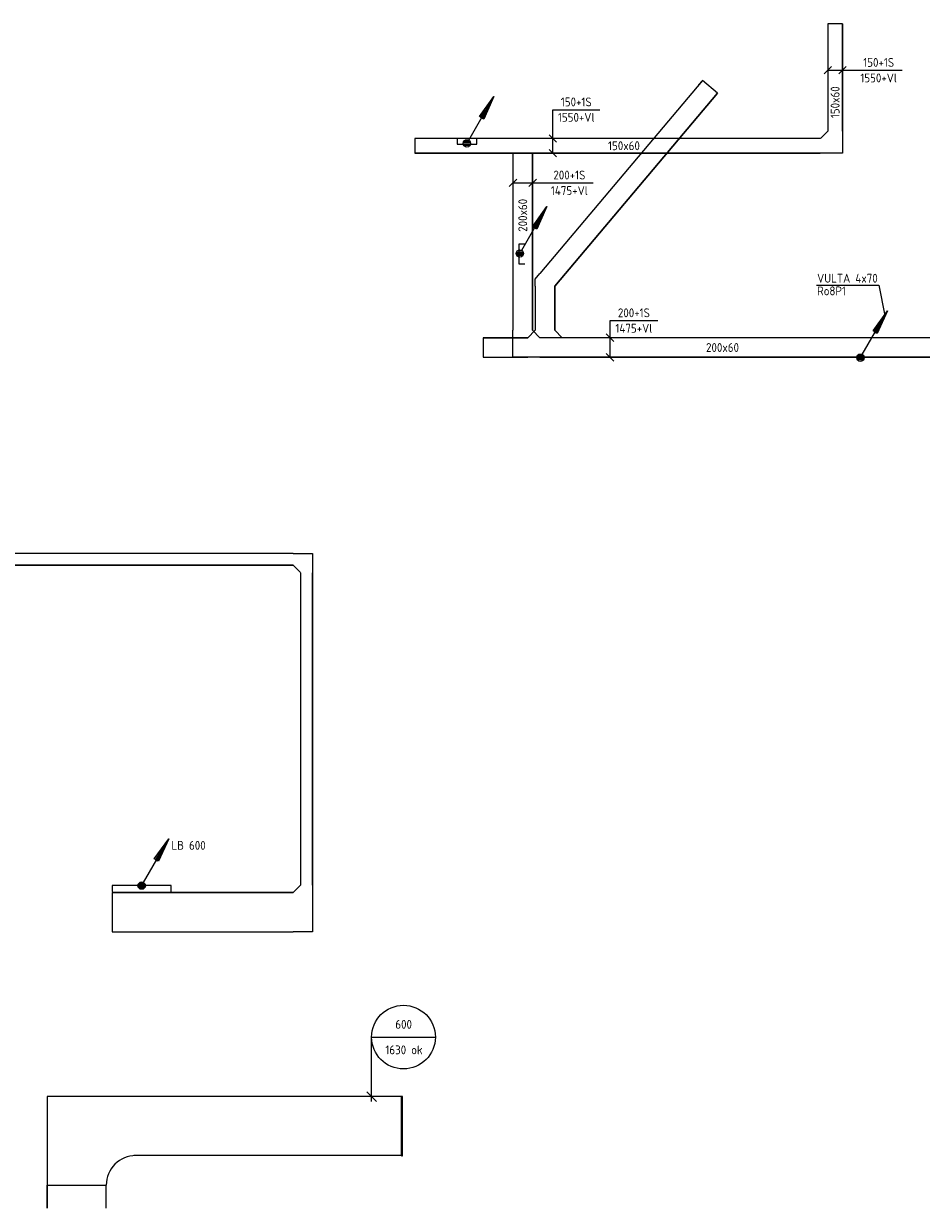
# Model space of a CAD drawing. Header units: millimetres. Extents: x 87989 to 132606, y 136715 to 175569.
# Tile 3 of 12: x 101841 to 110967, y 140246 to 152300. Entities that reach past the tile are written whole.
import ezdxf
from ezdxf.enums import TextEntityAlignment as Align

# ---------------------------------------------------------------- set-up
doc = ezdxf.new("R2010")
doc.units = ezdxf.units.MM
doc.header["$LTSCALE"] = 50
doc.linetypes.add('B-SL0', pattern=[100000000.0, 0, -100000000.0])
doc.layers.get('0').update_dxf_attribs({"linetype": 'CONTINUOUS'})
for name, color, linetype in [('EB61301-_ATTRIB', 2, 'CONTINUOUS'), ('EL61301-_KABELGOOT', 3, 'CONTINUOUS'), ('EL61302-_KABELLADDER', 3, 'CONTINUOUS'), ('EL6131--_KG_D', 3, 'CONTINUOUS'), ('EL62205-_KRACHT-KAST', 3, 'CONTINUOUS'), ('EM61301-_BEMATING', 1, 'CONTINUOUS'), ('ET61302-_BIJSCHRIFT', 7, 'CONTINUOUS'), ('ET62205-_BIJSCHRIFT', 7, 'CONTINUOUS')]:
    doc.layers.add(name, color=color, linetype=linetype)
doc.styles.add('1_8', font='ISO.shx', dxfattribs={"height": 1.8})
doc.styles.add('2_0', font='iso', dxfattribs={"height": 100})
doc.styles.add('3_5', font='ISO.shx', dxfattribs={"height": 3.5})
doc.styles.add('NORATT', font='isocp.shx')
doc.styles.add('NORDIM', font='isocp.shx')
doc.styles.add('Normaal_staand', font='iso.shx')
doc.styles.add('STABICAD-018', font='ISOCP.SHX', dxfattribs={"height": 1.8})
doc.styles.get("Standard").update_dxf_attribs({"font": 'SIMPLEX'})

# ---------------------------------------------------------------- blocks, each defined once
blk = doc.blocks.new('KG2CC')
at = {"color": 0, "linetype": 'B-SL0'}
for p, q in [((135, -60), (135, 60)), ((-60, -135), (60, -135))]:
    blk.add_line(p, q, dxfattribs=at)
at = {"color": 0, "linetype": 'ByBlock'}
for points in [[(-60, -135), (-60, 60), (-60, 60), (135, 60)], [(135, -60), (135, -60), (60, -135), (60, -135)]]:
    blk.add_lwpolyline(points, dxfattribs=at)
at = {"color": 0, "flags": 3}
blk.add_attdef('HULPSTUK', (0, 0), '', height=1, rotation=90, dxfattribs=at)
blk = doc.blocks.new('EH100000')
at = {"color": 0, "linetype": 'ByBlock'}
for p, q in [((1, 0.5), (0, 0.5)), ((1, 0.5, 1), (0, 0.5, 1)), ((0, -0.5, 1), (1, -0.5, 1)), ((1, -0.5), (0, -0.5))]:
    blk.add_line(p, q, dxfattribs=at)
at = {"color": 0, "linetype": 'ByBlock', "invisible_edges": 15}
for points in [[(1, -0.5), (0, -0.5), (0, 0.5), (1, 0.5)], [(0, 0.5), (1, 0.5), (1, 0.5, 1), (0, 0.5, 1)], [(0, -0.5, 1), (1, -0.5, 1), (1, -0.5), (0, -0.5)]]:
    blk.add_3dface(points, dxfattribs=at)
at = {"color": 0, "linetype": 'ByBlock', "style": '2_0', "flags": 8}
blk.add_attdef('FUNCTIE', text='', height=0.5, dxfattribs=at).set_placement((0.5, 0), align=Align.MIDDLE)
at = {"color": 0, "linetype": 'ByBlock', "flags": 9}
blk.add_attdef('SCHOT', text='', height=0.5, dxfattribs=at).set_placement((0.5, 0), align=Align.MIDDLE)
blk = doc.blocks.new('EH100005')
at = {"color": 0}
blk.add_lwpolyline([(-1, -0.5), (0, -0.5), (0, 0.5), (-1, 0.5)], dxfattribs=at)
at = {"color": 0, "style": '2_0', "flags": 9}
blk.add_attdef('HULPSTUK', text='', height=0.5, dxfattribs=at).set_placement((0, 0), align=Align.MIDDLE)
blk = doc.blocks.new('KG2CI1')
at = {"color": 0, "linetype": 'ByBlock'}
for points in [[(275, -60), (-200, -60), (-200, -60), (-200, 135)], [(200, 135), (200, 135), (275, 60), (275, 60)]]:
    blk.add_lwpolyline(points, dxfattribs=at)
at = {"color": 0, "flags": 3}
blk.add_attdef('HULPSTUK', (0, 0, 5000), '', height=1, rotation=270, dxfattribs=at)
blk = doc.blocks.new('ES111201')
at = {"color": 0}
for p, q in [((0.38, 0.65), (5.5, 9.53)), ((0.73, 0.15), (-0.73, 0.15)), ((0.6, 0.45), (-0.6, 0.45)), ((0.73, -0.15), (-0.73, -0.15)), ((0.6, -0.45), (-0.6, -0.45))]:
    blk.add_line(p, q, dxfattribs=at)
for points in [[(2.57, 5.45), (5.5, 9.53), (3.43, 4.95)], [(3.22, 5.07), (4.63, 8.01), (2.78, 5.32)]]:
    blk.add_lwpolyline(points, close=True, dxfattribs=at)
blk.add_circle((0, 0), 0.75, dxfattribs=at)
for tag, height, style, flags, p in [('GROEPI', 1.8, '1_8', 9, (0, 9.5)), ('GROEP', 1.8, '1_8', 8, (0, 7.5)), ('CODE', 3.5, '3_5', 8, (0, 4.5)), ('M_CODE', 1.8, '1_8', 9, (0, 0)), ('VERMOGEN', 1.8, '1_8', 9, (0, -5.5)), ('KAST', 1.8, '1_8', 9, (0, -3.5)), ('DOEL', 1.8, '1_8', 9, (0, -7.5)), ('VERMOGENI', 1.8, '1_8', 9, (0, -9.5)), ('DOELI', 1.8, '1_8', 9, (0, -11.5))]:
    blk.add_attdef(tag, text='', height=height, dxfattribs=dict(style=style, flags=flags)).set_placement(p, align=Align.MIDDLE_CENTER)
blk = doc.blocks.new('EH112-200-200-000-000-060')
at = {"color": 0, "linetype": 'ByBlock'}
for points in [[(-100, -175), (-100, 100), (-100, 100), (175, 100)], [(175, -100), (175, -100), (100, -175), (100, -175)]]:
    blk.add_lwpolyline(points, dxfattribs=at)
at = {"invisible_edges": 15}
for points in [[(100, -175), (-100, -175), (-100, 100), (100, -175)], [(-100, 100), (100, -175), (175, -100), (-100, 100)], [(175, -100), (-100, 100), (175, 100), (175, -100)]]:
    blk.add_3dface(points, dxfattribs=at)
at = {"color": 0, "style": 'NORATT', "flags": 1}
blk.add_attdef('HULPSTUK', (0, 0, 1500), '', height=1, rotation=270, dxfattribs=at)
blk = doc.blocks.new('EH112-150-150-000-000-060')
at = {"color": 0, "linetype": 'ByBlock'}
for points in [[(-75, -150), (-75, 75), (-75, 75), (150, 75)], [(150, -75), (150, -75), (75, -150), (75, -150)]]:
    blk.add_lwpolyline(points, dxfattribs=at)
at = {"invisible_edges": 15}
for points in [[(75, -150), (-75, -150), (-75, 75), (75, -150)], [(-75, 75), (75, -150), (150, -75), (-75, 75)], [(150, -75), (-75, 75), (150, 75), (150, -75)]]:
    blk.add_3dface(points, dxfattribs=at)
at = {"color": 0, "style": 'NORATT', "flags": 1}
blk.add_attdef('HULPSTUK', (0, 0, 2600), '', height=1, rotation=180, dxfattribs=at)
blk = doc.blocks.new('*U44')
for p, q in [((-112, -38), (-38, 38)), ((-75, 0), (367, 0)), ((38, -38), (112, 38)), ((367, 0), (367, 0)), ((367, 0), (367, -477))]:
    blk.add_line(p, q)
at = {"color": 1, "style": 'NORDIM'}
for s, p in [('1550+Vl', (289, -239)), ('150+1S', (446, -239))]:
    blk.add_text(s, height=90, rotation=270, dxfattribs=at).set_placement(p, align=Align.MIDDLE)
blk = doc.blocks.new('*U45')
for p, q in [((-112, -38), (-38, 38)), ((-75, 0), (205, 0)), ((38, -38), (112, 38)), ((205, 0), (205, 0)), ((205, 0), (682, 0))]:
    blk.add_line(p, q)
at = {"color": 1, "style": 'NORDIM'}
for s, p in [('150+1S', (443, 79)), ('1550+Vl', (443, -79))]:
    blk.add_text(s, height=90, dxfattribs=at).set_placement(p, align=Align.MIDDLE)
blk = doc.blocks.new('*U46')
for p, q in [((-138, -38), (-62, 38)), ((-100, 0), (275, 0)), ((62, -38), (138, 38)), ((275, 0), (275, 0)), ((275, 0), (275, -486))]:
    blk.add_line(p, q)
at = {"color": 1, "style": 'NORDIM'}
for s, p in [('1475+Vl', (196, -243)), ('200+1S', (353, -243))]:
    blk.add_text(s, height=90, rotation=270, dxfattribs=at).set_placement(p, align=Align.MIDDLE)
blk = doc.blocks.new('*U48')
for p, q in [((-138, -38), (-62, 38)), ((-100, 0), (231, 0)), ((62, -38), (138, 38)), ((231, 0), (231, 0)), ((231, 0), (717, 0))]:
    blk.add_line(p, q)
at = {"color": 1, "style": 'NORDIM'}
for s, p in [('200+1S', (474, 79)), ('1475+Vl', (474, -79))]:
    blk.add_text(s, height=90, dxfattribs=at).set_placement(p, align=Align.MIDDLE)
blk = doc.blocks.new('KG2EE4')
at = {"color": 0, "linetype": 'B-SL0'}
for p, q in [((36, 100), (-92, -53)), ((36, -100), (36, 100))]:
    blk.add_line(p, q, dxfattribs=at)
at = {"color": 0, "linetype": 'ByBlock'}
for points in [[(36, 100), (36, 100), (36, 100), (36, 100)], [(36, -100), (-36, -100), (-36, -100), (-92, -53)]]:
    blk.add_lwpolyline(points, dxfattribs=at)
at = {"color": 0, "flags": 3}
blk.add_attdef('HULPSTUK', (0, 0), '', height=1, rotation=90, dxfattribs=at)
blk = doc.blocks.new('KG3EEE')
at = {"color": 0, "linetype": 'B-SL0'}
for p, q in [((-175, 100), (-175, -100)), ((175, -100), (175, 100)), ((-100, -175), (100, -175))]:
    blk.add_line(p, q, dxfattribs=at)
at = {"color": 0, "linetype": 'ByBlock'}
for points in [[(-175, 100), (0, 100), (0, 100), (175, 100)], [(-100, -175), (-100, -175), (-175, -100), (-175, -100)], [(175, -100), (175, -100), (100, -175), (100, -175)]]:
    blk.add_lwpolyline(points, dxfattribs=at)
at = {"color": 0, "flags": 3}
blk.add_attdef('HULPSTUK', (0, 0), '', height=1, rotation=180.0547, dxfattribs=at)
blk = doc.blocks.new('*U58')
at = {"color": 0, "linetype": 'Continuous'}
for p, q in [((0, 300, -1680), (2732, 300, -1680)), ((0, -300, -1680), (2732, -300, -1680))]:
    blk.add_line(p, q, dxfattribs=at)
at = {"color": 2, "style": 'NORATT'}
for tag, p in [('CODE', (105693, 141082, 1680)), ('POSITIONCODE', (104737, 140932, 1680)), ('SECTIONCODE', (104967, 140932, 1680))]:
    blk.add_attdef(tag, p, '', height=1.8, dxfattribs=at)
blk = doc.blocks.new('*U56')
at = {"color": 0, "linetype": 'Continuous'}
for p, q in [((-10, 302, -2750), (0, 302, -2750)), ((-10, -302, -2750), (-10, 302, -2750)), ((0, -302, -2750), (0, 302, -2750)), ((-10, -302, -2750), (0, -302, -2750))]:
    blk.add_line(p, q, dxfattribs=at)
at = {"color": 2}
for tag, p, style in [('CODE', (105634, 141182, 2750), 'STABICAD-018'), ('POSITIONCODE', (105634, 141082, 2750), 'NORATT'), ('SECTIONCODE', (105634, 141082, 2750), 'NORATT')]:
    blk.add_attdef(tag, p, '', height=1.8, dxfattribs=dict(at, style=style))
blk = doc.blocks.new('*U59')
at = {"color": 0, "linetype": 'Continuous'}
for p, q in [((0, 606, -1680), (649, 606, -1680)), ((0, -50, -1680), (0, 606, -1680)), ((50, -50, -1680), (-50, 50, -1680))]:
    blk.add_line(p, q, dxfattribs=at)
blk.add_circle((324, 606, -1680), 324, dxfattribs=at)
at = {"color": 0, "linetype": 'Continuous', "style": 'STABICAD-018'}
for s, p in [('600', (241, 691, -1680)), ('1630 ok', (140, 431, -1680))]:
    blk.add_text(s, height=90, dxfattribs=at).set_placement(p)
at = {"color": 2, "style": 'NORATT'}
blk.add_attdef('CODE', (105378, 141382, 1680), '', height=1.8, dxfattribs=at)
blk = doc.blocks.new('*U57')
at = {"color": 0, "linetype": 'Continuous'}
for p, q in [((300, 600, -1680), (-300, 600, -1680)), ((300, -300, -1680), (300, 600, -1680)), ((-600, -300, -1680), (300, -300, -1680))]:
    blk.add_line(p, q, dxfattribs=at)
blk.add_arc((-600, 600, -1680), 300, 270, 0, dxfattribs=at)
at = {"color": 2}
for tag, p, style in [('CODE', (103180, 141182, 1680), 'STABICAD-018'), ('POSITIONCODE', (103180, 141082, 1680), 'NORATT'), ('SECTIONCODE', (103180, 141082, 1680), 'NORATT')]:
    blk.add_attdef(tag, p, '', height=1.8, dxfattribs=dict(at, style=style))

msp = doc.modelspace()

# ---------------------------------------------------------------- linework, layer by layer
at = {"layer": 'ET62205-_BIJSCHRIFT', "color": 1}
msp.add_lwpolyline([(109902, 149641), (110536, 149641), (110598, 149331)], dxfattribs=at)

# ---------------------------------------------------------------- block references
at = {"layer": 'EL61301-_KABELGOOT'}
ref = msp.add_blockref('EH100000', (110091, 151208, 1550), dxfattribs=dict(at, xscale=1091.609477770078, yscale=150, zscale=60, rotation=89.99999999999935))
ref.add_attrib('FUNCTIE', '150x60', dxfattribs={"layer": 'EB61301-_ATTRIB', "color": 1, "linetype": 'ByBlock', "height": 90, "rotation": 90, "style": 'NORATT', "flags": 8}).set_placement((110091, 151501), align=Align.MIDDLE)
for name, p, xscale, yscale, zscale, rotation in [('EH100005', (110091, 152300), 60, 150, 60, 89.99999999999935), ('EH100000', (107165, 149693, 5000), 2568.249203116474, 200, 60, 49.95043706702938), ('EH100005', (108818, 151659, 5000), 59.99999999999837, 200, 59.99999999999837, 49.95043706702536), ('EH100005', (105818, 151058), 60, 150, 60, 180), ('EH100005', (106348, 151073), 60, 200, 60, 270), ('EH100005', (106876, 149955, 1200), 60, 200, 60, 180), ('EH100000', (107142, 149180, 5000), 449.060466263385, 200, 60, 90), ('EH100005', (106511, 149005, 5000), 60, 200, 60, 180), ('EH100000', (106967, 149005, 5000), 456.1480378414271, 200, 60, 180), ('EH100000', (104716, 143533, 5000), 3180.500316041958, 120, 60, 90), ('EH100005', (102739, 143258, 5000), 60, 400, 60, 180), ('EH100000', (104581, 143258, 5000), 1842.057270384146, 400, 60, 180), ('EH100000', (102380, 140482), 236.2542470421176, 600, 60, 270)]:
    msp.add_blockref(name, p, dxfattribs=dict(at, xscale=xscale, yscale=yscale, zscale=zscale, rotation=rotation))
for name, p, xscale, yscale, zscale in [('ES111201', (106347, 151082, -1200), 50, 50, 50), ('ES111201', (106886, 149962), 50, 50, 50), ('EH100000', (91451, 146849, 5000), 13130.26246306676, 120, 60)]:
    msp.add_blockref(name, p, dxfattribs=dict(at, xscale=xscale, yscale=yscale, zscale=zscale))
for name, p, rotation in [('EH112-150-150-000-000-060', (110091, 151058, 1550), 179.999999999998), ('KG2EE4', (107142, 149665, 5000), 270), ('EH112-200-200-000-000-060', (106915, 149005, 5000), 90.00000000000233), ('KG3EEE', (107142, 149005, 5000), 180), ('KG2CC', (104716, 146849, 5000), 270), ('KG2CI1', (104716, 143258, 5000), 90)]:
    msp.add_blockref(name, p, dxfattribs=dict(at, rotation=rotation))
ref = msp.add_blockref('EH100000', (105818, 151058, 1550), dxfattribs=dict(at, xscale=4122.424952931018, yscale=150, zscale=60))
ref.add_attrib('FUNCTIE', '150x60', dxfattribs={"layer": 'EB61301-_ATTRIB', "color": 1, "linetype": 'ByBlock', "height": 90, "rotation": 360, "style": 'NORATT', "flags": 8}).set_placement((107944, 151058), align=Align.MIDDLE)
ref = msp.add_blockref('EH100000', (106915, 149180, 1475), dxfattribs=dict(at, xscale=1803.772335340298, yscale=200, zscale=60, rotation=89.99999999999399))
ref.add_attrib('FUNCTIE', '200x60', dxfattribs={"layer": 'EB61301-_ATTRIB', "color": 1, "linetype": 'ByBlock', "height": 90, "rotation": 90, "style": 'NORATT', "oblique": 360, "flags": 8}).set_placement((106915, 150350, 2600), align=Align.MIDDLE)
ref = msp.add_blockref('EH100000', (107090, 149005, 5000), dxfattribs=dict(at, xscale=4131.981827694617, yscale=200, zscale=60))
ref.add_attrib('FUNCTIE', '200x60', dxfattribs={"layer": 'EB61301-_ATTRIB', "color": 1, "linetype": 'ByBlock', "height": 90, "rotation": 360, "style": 'NORATT', "flags": 8}).set_placement((108946, 149005, 3525), align=Align.MIDDLE)
at = {"layer": 'EL61301-_KABELGOOT', "linetype": 'Continuous', "rotation": 180}
msp.add_blockref('*U58', (105693, 141082, 1680), dxfattribs=at)
at = {"layer": 'EL61301-_KABELGOOT', "linetype": 'Continuous'}
msp.add_blockref('*U56', (105693, 141082, 2750), dxfattribs=at)
at = {"layer": 'EL61302-_KABELLADDER', "xscale": 50, "yscale": 50, "zscale": 50}
msp.add_blockref('ES111201', (103040, 143529, 5000), dxfattribs=at)
at = {"layer": 'EL61302-_KABELLADDER', "xscale": 60, "yscale": 600, "zscale": 60, "rotation": 90}
msp.add_blockref('EH100005', (103040, 143529, 5000), dxfattribs=at)
at = {"layer": 'EL6131--_KG_D', "linetype": 'Continuous', "rotation": 180}
msp.add_blockref('*U57', (102380, 141082, 1680), dxfattribs=at)
at = {"layer": 'EL62205-_KRACHT-KAST', "xscale": 50, "yscale": 50, "zscale": 50}
msp.add_blockref('ES111201', (110348, 148901), dxfattribs=at)
at = {"layer": 'EM61301-_BEMATING'}
for name, p in [('*U45', (110091, 151827, 1550)), ('*U48', (106915, 150681, 1475))]:
    msp.add_blockref(name, p, dxfattribs=at)
at = {"layer": 'EM61301-_BEMATING', "rotation": 90}
for name, p in [('*U44', (107220, 151058, 1550)), ('*U46', (107802, 149005, 5000))]:
    msp.add_blockref(name, p, dxfattribs=at)
at = {"layer": 'EM61301-_BEMATING', "linetype": 'Continuous'}
msp.add_blockref('*U59', (105378, 141382, 1680), dxfattribs=at)

# ---------------------------------------------------------------- texts
at = {"layer": 'ET61302-_BIJSCHRIFT', "color": 1, "style": 'Normaal_staand'}
msp.add_text('LB 600', height=90, dxfattribs=at).set_placement((103343, 143939), align=Align.MIDDLE_LEFT)
at = {"layer": 'ET62205-_BIJSCHRIFT', "color": 1, "style": 'Normaal_staand'}
for s, p in [('VULTA 4x70', (109908, 149638)), ('Ro8P1', (109908, 149509))]:
    msp.add_text(s, height=90, dxfattribs=at).set_placement(p, align=Align.BOTTOM_LEFT)

doc.saveas('drawing.dxf')
